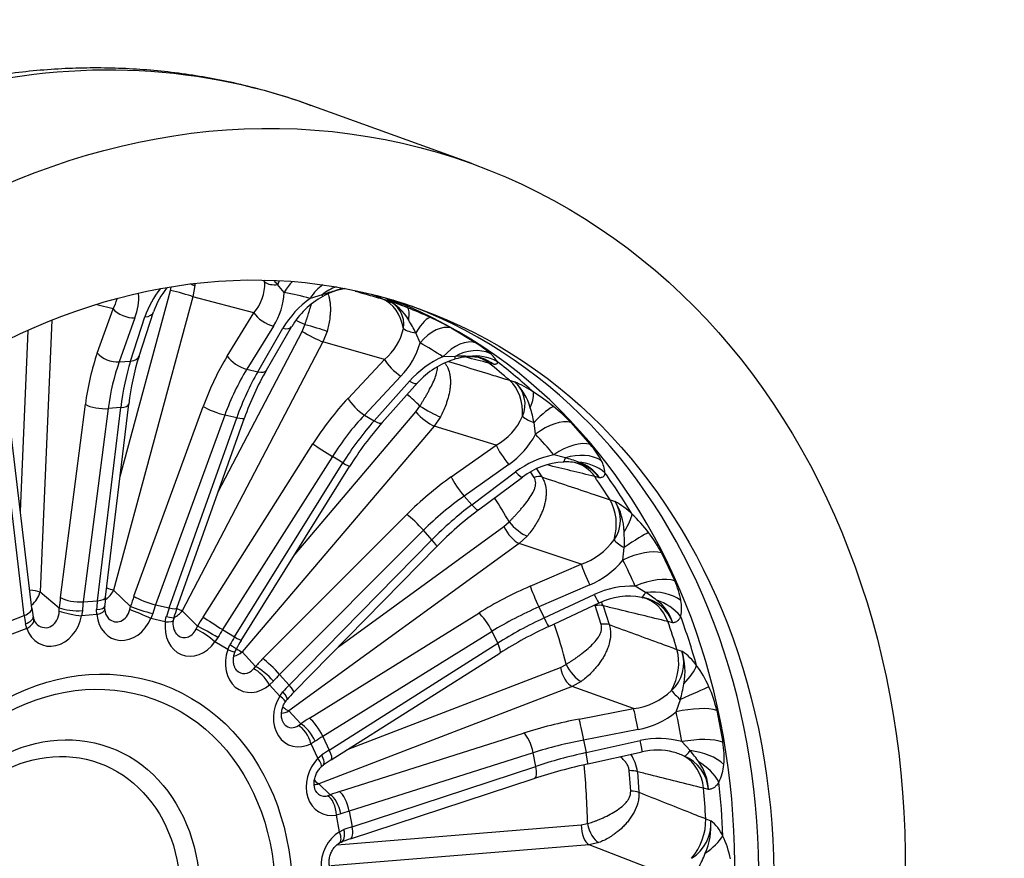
# Model space of a CAD drawing. Header units: millimetres. Extents: x 0 to 2285, y 0 to 1615.
# Tile 11 of 18: x 1592 to 1881, y 493 to 740. Entities that reach past the tile are written whole.
import ezdxf

# ---------------------------------------------------------------- set-up
doc = ezdxf.new("R2010")
doc.units = ezdxf.units.MM
doc.header["$LTSCALE"] = 7.692308
doc.layers.add('CAP500C', color=7, linetype='Continuous')
doc.layers.add('Default', color=7, linetype='Continuous')

# ---------------------------------------------------------------- blocks, each defined once
blk = doc.blocks.new('SE1')
at = {"layer": 'CAP500C', "color": 7, "linetype": 'Continuous'}
for p, q in [((1724.71, 697.72), (1677.22, 714.89)), ((1621.34, 605.67), (1636.18, 660.43)), ((1636.18, 660.43), (1636.33, 661.33)), ((1643.28, 661.84), (1642.77, 658.58)), ((1669.6, 659.84), (1667.66, 662.15)), ((1642.77, 658.58), (1619.37, 572.24)), ((1660.68, 653.81), (1642.77, 658.58)), ((1680.73, 659.13), (1677.2, 658.08)), ((1698.42, 657.95), (1699.9, 657.52)), ((1619.29, 655.02), (1614.48, 656.23)), ((1614.66, 642.02), (1619.29, 655.02)), ((1601.32, 651.67), (1597.81, 571.75)), ((1625.71, 652.38), (1621.08, 639.39)), ((1624.45, 639.66), (1628.65, 652.62)), ((1626.93, 641.13), (1631.13, 654.09)), ((1652.86, 641.11), (1660.68, 653.81)), ((1592.04, 595.5), (1594.37, 648.55)), ((1650.21, 601.21), (1674.86, 648.37)), ((1666.42, 649.94), (1658.6, 637.23)), ((1661.81, 636.49), (1669.22, 649.29)), ((1664.34, 636.96), (1671.75, 649.76)), ((1674.86, 648.37), (1675.66, 650.35)), ((1682.19, 648.39), (1680.97, 645.3)), ((1718.63, 649.38), (1725.8, 645.06)), ((1709.52, 644.98), (1708.28, 647.97)), ((1680.97, 645.3), (1639.64, 566.24)), ((1699.08, 640.15), (1680.97, 645.3)), ((1621.08, 639.39), (1624.45, 639.66)), ((1688.35, 628.69), (1699.08, 640.15)), ((1719.81, 641.02), (1716.23, 640.94)), ((1658.6, 637.23), (1661.81, 636.49)), ((1731.13, 638.7), (1729.78, 639.05)), ((1703.91, 635.23), (1693.18, 623.78)), ((1735.82, 634), (1737.31, 633.53)), ((1696.01, 622.07), (1706.38, 633.74)), ((1698.39, 621.55), (1708.77, 633.22)), ((1603.79, 570.12), (1611.14, 626.93)), ((1617.86, 625.67), (1610.52, 568.86)), ((1614.69, 569.2), (1621.53, 625.97)), ((1617.08, 570.24), (1623.91, 627.01)), ((1621.53, 625.97), (1617.86, 625.67)), ((1625.43, 570.51), (1645.77, 626.32)), ((1708.29, 624.68), (1709.48, 626.41)), ((1652.15, 623.79), (1631.8, 567.98)), ((1635.78, 567.06), (1655.64, 622.99)), ((1638.06, 567.02), (1657.93, 622.94)), ((1655.64, 622.99), (1652.15, 623.79)), ((1672.78, 582.91), (1708.29, 624.68)), ((1693.18, 623.78), (1696.01, 622.07)), ((1715.51, 623.25), (1713.68, 620.54)), ((1595.41, 567.03), (1589.06, 620.67)), ((1713.68, 620.54), (1657.22, 554.14)), ((1731.89, 614.94), (1713.68, 620.54)), ((1743.48, 618.14), (1743.03, 621.58)), ((1753.86, 621.57), (1759.58, 615.1)), ((1593.18, 564.84), (1586.84, 618.48)), ((1645.73, 564.38), (1678.01, 615.28)), ((1718.72, 605.61), (1731.89, 614.94)), ((1683.76, 611.59), (1651.49, 560.69)), ((1686.84, 609.73), (1683.76, 611.59)), ((1752.24, 611.18), (1748.84, 612.08)), ((1655, 558.58), (1686.84, 609.73)), ((1656.96, 557.51), (1688.8, 608.66)), ((1735.62, 609.27), (1722.46, 599.94)), ((1743.76, 607.96), (1745.31, 605.59)), ((1724.72, 597.39), (1737.6, 607.04)), ((1726.73, 595.87), (1739.61, 605.52)), ((1743.04, 605.46), (1742, 607.05)), ((1762.24, 605.35), (1760.86, 605.7)), ((1722.46, 599.94), (1724.72, 597.39)), ((1765.37, 598.83), (1766.85, 598.33)), ((1663.33, 552.15), (1705.63, 594.55)), ((1685.54, 555.64), (1734.18, 590.98)), ((1734.18, 590.98), (1735.69, 592.35)), ((1710.55, 589.89), (1668.24, 547.49)), ((1713.01, 587.11), (1710.55, 589.89)), ((1740.97, 588.14), (1738.66, 585.99)), ((1738.66, 585.99), (1670.92, 536.78)), ((1671.05, 544.33), (1713.01, 587.11)), ((1672.45, 542.3), (1714.42, 585.08)), ((1756.86, 579.92), (1738.66, 585.99)), ((1769.15, 581.13), (1769.56, 584.79)), ((1780.51, 583.22), (1784.39, 575.05)), ((1741.89, 573.44), (1756.86, 579.92)), ((1759.4, 573.82), (1744.44, 567.34)), ((1775.81, 571.64), (1772.79, 573.48)), ((1597.81, 571.75), (1603.48, 567.09)), ((1619.37, 572.24), (1624.43, 567.53)), ((1745.97, 564.11), (1760.74, 571)), ((1774.59, 570.19), (1775.06, 570.06)), ((1610.52, 568.86), (1614.69, 569.2)), ((1624.22, 566.58), (1624.43, 567.53)), ((1631.8, 567.98), (1635.78, 567.06)), ((1744.44, 567.34), (1745.97, 564.11)), ((1747.38, 561.65), (1762.15, 568.53)), ((1762.76, 562.24), (1760.98, 567.75)), ((1763.34, 567.69), (1765.14, 562.15)), ((1775.09, 570.08), (1774.96, 570.12)), ((1589.1, 563.26), (1593.18, 564.84)), ((1603.47, 566.11), (1603.48, 567.09)), ((1610.26, 566.26), (1610.03, 564.72)), ((1614.5, 565.09), (1610.03, 564.72)), ((1614.5, 565.09), (1614.45, 566.6)), ((1630.95, 565.43), (1630.39, 563.96)), ((1634.64, 562.97), (1634.94, 564.51)), ((1639.64, 566.24), (1644.11, 561.66)), ((1677.01, 534.65), (1726.77, 565.55)), ((1593.93, 560.99), (1593.53, 562.39)), ((1634.64, 562.97), (1630.39, 563.96)), ((1643.71, 560.81), (1644.11, 561.66)), ((1783.79, 562.71), (1782.38, 563.06)), ((1593.93, 560.99), (1589.55, 559.31)), ((1651.49, 560.69), (1655, 558.58)), ((1730.68, 560.18), (1680.92, 529.28)), ((1732.36, 556.67), (1730.68, 560.18)), ((1650.1, 558.37), (1649.24, 557.06)), ((1652.99, 554.8), (1649.24, 557.06)), ((1652.99, 554.8), (1653.62, 556.24)), ((1682.83, 525.28), (1732.36, 556.67)), ((1657.22, 554.14), (1661.17, 549.88)), ((1683.43, 522.39), (1732.96, 553.78)), ((1785.04, 554.86), (1786.52, 554.31)), ((1750.77, 549.57), (1752.49, 550.48)), ((1660.62, 549.18), (1661.17, 549.88)), ((1668.24, 547.49), (1671.05, 544.33)), ((1688.36, 525.52), (1750.77, 549.57)), ((1666.4, 545.55), (1665.3, 544.5)), ((1668.29, 541.11), (1665.3, 544.5)), ((1756.85, 545.44), (1754.21, 544.01)), ((1668.29, 541.11), (1669.21, 542.37)), ((1754.21, 544.01), (1679.8, 515.33)), ((1772.28, 537.46), (1754.21, 544.01)), ((1784.79, 536.49), (1786.04, 540.11)), ((1670.92, 536.78), (1674.46, 532.98)), ((1756.28, 534.37), (1772.28, 537.46)), ((1796.75, 536.95), (1798.54, 527.62)), ((1673.79, 532.48), (1674.46, 532.98)), ((1685.84, 513.07), (1739.98, 530.26)), ((1773.62, 531.3), (1757.62, 528.21)), ((1678.74, 527.86), (1677.47, 527.14)), ((1679.51, 522.85), (1677.47, 527.14)), ((1680.92, 529.28), (1682.83, 525.28)), ((1757.62, 528.21), (1758.33, 524.52)), ((1758.33, 524.52), (1774.24, 528.08)), ((1788.92, 525.11), (1786.47, 527.75)), ((1742.8, 524.48), (1688.66, 507.29)), ((1743.57, 520.47), (1742.8, 524.48)), ((1758.87, 521.21), (1774.79, 524.76)), ((1679.51, 522.85), (1680.65, 523.84)), ((1689.54, 502.73), (1743.57, 520.47)), ((1771.44, 513.2), (1771.01, 519.23)), ((1773.43, 518.91), (1773.86, 512.85)), ((1679.8, 515.33), (1683.06, 512.13)), ((1689.08, 499.15), (1743.11, 516.89)), ((1794.31, 513.69), (1792.87, 514.05)), ((1682.34, 511.86), (1683.06, 512.13)), ((1688.66, 507.29), (1689.54, 502.73)), ((1686.28, 506.49), (1684.92, 506.15)), ((1685.86, 501.26), (1684.92, 506.15)), ((1756.93, 503.26), (1758.74, 503.66)), ((1793.5, 505.07), (1794.96, 504.49)), ((1685.15, 497.42), (1756.93, 503.26)), ((1685.86, 501.26), (1687.16, 501.9)), ((1762.05, 498.08), (1759.26, 497.45)), ((1759.26, 497.45), (1683.26, 491.27)), ((1777.12, 490.47), (1759.26, 497.45))]:
    blk.add_line(p, q, dxfattribs=at)
for centre, radius, start, end in [((1650.77, 662.41), 13.11, 319.0536, 1.9157), ((1639.72, 636.33), 38.05, 42.7479, 44.9936), ((1654.81, 643.68), 27.65, 141.344, 161.1343), ((1652.97, 646.56), 23.07, 140.6376, 160.9144), ((1720.77, 534.6), 130.81, 105.9729, 107.8249), ((1690.14, 642.69), 18.43, 99.417, 120.0536), ((1688.87, 648.75), 12.31, 98.7748, 109.4253), ((1688.87, 648.75), 12.31, 97.7785, 98.7748), ((1689.14, 650.83), 10.24, 99.3066, 101.3684), ((1610.88, 660.08), 9.81, 328.9155, 347.1774), ((1611.31, 658.18), 15.52, 338.0885, 4.7161), ((1650.07, 660.65), 19.54, 326.766, 357.6229), ((1694.42, 634.43), 29.25, 126.0509, 149.4701), ((1692.36, 637.74), 23.82, 118.7035, 149.7061), ((1697.27, 650.53), 7.47, 350.1409, 69.3927), ((1669.96, 566.38), 95.94, 68.0384, 71.8138), ((1693.9, 644.75), 14.11, 29.4154, 64.8201), ((1656.62, 531.75), 133.04, 65.128, 68.2862), ((1675.06, 631.75), 36.96, 26.0296, 32.638), ((1674.79, 570.62), 90.14, 60.8973, 65.2164), ((1688.97, 652.56), 16.01, 309.1893, 348.0951), ((1687.63, 651.1), 22.73, 315.7448, 344.3969), ((1705.5, 612.96), 37.97, 49.6289, 57.6967), ((1698.63, 618.45), 75.21, 162.449, 173.4626), ((1728.08, 614.38), 29.08, 114.0457, 138.2586), ((1726.1, 618.1), 22.97, 106.2202, 138.8813), ((1724.17, 626.29), 14.59, 76.5046, 107.9438), ((1722.02, 567.18), 73.88, 88.567, 91.7156), ((1724.25, 629.74), 11.3, 52.514, 91.9572), ((1723.64, 627.74), 13.27, 55.6593, 72.7561), ((1724.98, 635.4), 8.27, 29.6251, 51.7446), ((1737.76, 594.9), 84.61, 150.188, 160.6436), ((1731.8, 626.93), 8.6, 335.8993, 50.1301), ((1722.79, 599.93), 36.6, 56.7811, 66.6319), ((1726.99, 622.07), 15.42, 14.4433, 47.9921), ((1707.97, 576.07), 64.69, 50.8707, 57.3718), ((1705.64, 614.31), 38.09, 10.9995, 17.7378), ((1715.53, 585.13), 52.89, 43.5564, 51.0359), ((1723.11, 630.77), 18.1, 299.0032, 336.0234), ((1769.75, 558.44), 95.25, 138.5096, 148.1841), ((1721.64, 629.56), 24.64, 304.5624, 332.3784), ((1738.96, 597.54), 27.09, 28.4371, 40.4358), ((1754.3, 584.88), 27.74, 101.3501, 126.9996), ((1738.89, 562.74), 50.25, 70.0515, 74.597), ((1752.71, 588.74), 21.25, 92.9014, 127.9497), ((1752.47, 596.31), 13.7, 75.6332, 93.505), ((1752.65, 598.09), 12.03, 37.1477, 74.3661), ((1752.68, 598.98), 11.49, 33.689, 73.0199), ((1755.79, 606.37), 8.09, 2.99, 30.178), ((1758.54, 592.94), 9.91, 323.855, 32.9483), ((1756.17, 578.61), 22.43, 45.7015, 61.542), ((1752.38, 589.18), 17.12, 0.9279, 32.2936), ((1791.75, 509.22), 108.33, 126.884, 135.5526), ((1741.5, 562.57), 44.15, 37.0969, 46.6162), ((1729.77, 586.63), 39.83, 357.3586, 4.0714), ((1744.09, 564.35), 41.02, 27.4037, 37.3035), ((1750.8, 598.21), 19.27, 288.3115, 324.7611), ((1749.57, 597.08), 25.25, 292.9099, 320.8398), ((1771.85, 547.53), 25.97, 87.9302, 115.3288), ((1761.34, 564.61), 25.3, 10.4853, 24.374), ((1684.07, 562.44), 67.45, 173.359, 175.7332), ((1770.82, 551.15), 19.38, 78.831, 116.5174), ((1753.88, 537.57), 40.52, 51.5265, 57.2279), ((1619.9, 566.92), 3.1, 169.9901, 190.6161), ((1751.6, 562.73), 12.75, 22.8607, 28.3507), ((1772.91, 558.76), 11.57, 19.9754, 79.2137), ((1771.6, 558.97), 12.75, 17.0453, 54.0473), ((1776.21, 567.16), 10.22, 345.6328, 11.5543), ((1662.38, 575.22), 67.47, 186.9737, 189.2307), ((1598.37, 564.57), 2.55, 183.6995, 204.832), ((1620.87, 566.78), 4.05, 182.8199, 224.2033), ((1703.63, 544.01), 69.49, 160.6622, 163.0455), ((1599.16, 564.73), 3.35, 198.2256, 229.5109), ((1641.67, 562.41), 4.79, 168.9393, 219.6301), ((1640.57, 562.9), 3.63, 157.9877, 177.3302), ((1801.51, 445.32), 128.3, 114.9541, 122.2947), ((1718.47, 519.51), 72.3, 148.2977, 150.6173), ((1658.63, 552.84), 3.78, 145.7907, 164.8116), ((1775.96, 550.92), 11.09, 312.6394, 17.8393), ((1777.8, 541.05), 15.88, 34.9012, 56.6804), ((1768.72, 548.55), 18.7, 348.3606, 17.9414), ((1763.06, 529.87), 34.37, 23.9822, 36.127), ((1746.41, 551.03), 41.11, 344.5955, 351.2587), ((1727.13, 489.01), 76.35, 135.7355, 137.917), ((1769.88, 557), 19.68, 277.0226, 313.6816), ((1761.58, 529.05), 36.05, 12.6511, 24.2126), ((1672.92, 537.55), 3.56, 133.1205, 152.4503), ((1769.04, 555.76), 24.89, 280.6056, 309.2497), ((1779.73, 504.33), 24.37, 73.958, 103.0166), ((1772.64, 523.18), 26.28, 355.3082, 9.7306), ((1760.28, 516.88), 13.31, 8.8003, 32.4606), ((1779.27, 506.6), 18.66, 75.4606, 103.8788), ((1778.65, 504.79), 20.57, 65.53, 75.037), ((1760.44, 500.78), 37.46, 34.1012, 40.4995), ((1728.7, 451.37), 84.23, 122.5155, 124.4526), ((1795.4, 356.73), 168.48, 102.5191, 108.0805), ((1782.71, 512.75), 11.64, 4.5935, 67.4749), ((1779.59, 513.04), 14.73, 2.5094, 36.3774), ((1785.55, 521.97), 13.31, 332.7536, 355.9798), ((1682.55, 518.15), 3.02, 119.2998, 139.7472), ((1783.1, 503.6), 11.9, 301.398, 4.287), ((1775.4, 502.87), 19.63, 336.1607, 4.7508), ((1787.66, 495.07), 11.92, 24.4098, 52.2162), ((1686.99, 495.97), 2.3, 103.6614, 126.2592), ((1721.66, 400.58), 103.82, 108.2934, 109.8282), ((1773.02, 487.6), 28.35, 11.4897, 25.94), ((1754.83, 509.87), 41.32, 332.1571, 338.8092)]:
    blk.add_arc(centre, radius, start, end, dxfattribs=at)
for centre, major_axis, ratio, start_param, end_param in [((1592.23, 479.78), (84.99, 235.11), 0.827748, 0, 3.141593), ((1653.62, 655.27), (-3.6, -13.53), 0.809491, -3.92089, -3.869998), ((1667.54, 665.55), (-4.89, -1.04), 0.674604, 0.59315, 1.452288), ((1667.97, 653.32), (-2.41, -12.78), 0.199149, 3.857622, 3.986614), ((1674.26, 652.1), (-2.56, -12.74), 0.546638, 3.802548, 4.173816), ((1638.82, 659.48), (4.83, -1.31), 0.055629, 0.628329, 2.164219), ((1639.17, 661.57), (4.99, -0.32), 0.185552, 0.614338, 0.93266), ((1681.87, 650.34), (-3.3, -12.58), 0.569604, 3.690751, 4.206157), ((1686.57, 649.02), (-3.83, -12.42), 0.832108, 3.646974, 4.054929), ((1689.03, 648.17), (5.37, 11.84), 0.986591, 0.564874, 0.768455), ((1628.35, 466.72), (69.5, 192.25), 0.827748, 3.165575, 6.259203), ((1575.22, 494.55), (158.91, 128.05), 0.686412, 0.469268, 0.519065), ((1678.48, 663.03), (-2.42, 4.37), 0.03502, 3.138038, 3.596381), ((1620.53, 469.55), (69.34, 191.82), 0.827748, 6.228688, 6.248584), ((1693.4, 644.92), (3.84, 13.46), 0.80268, 5.256493, 6.171216), ((1625.14, 467.88), (-69.44, -192.1), 0.827748, 3.069588, 3.113409), ((1635.26, 464.22), (-69.56, -192.41), 0.827748, 0.014006, 3.127587), ((1623.43, 655.39), (4.71, -1.68), 0.534111, 3.855361, 5.394813), ((1700.88, 643.36), (4.8, 12.08), 0.214548, 5.55383, 6.219643), ((1626.38, 655.63), (-4.76, 1.54), 0.550241, 2.237734, 3.147854), ((1664.62, 652.91), (4.26, -2.62), 0.405549, 3.838766, 5.378217), ((1597.72, 477.8), (-64.46, -178.31), 0.827748, 3.04815, 3.067097), ((1707.33, 640.61), (5.46, 11.8), 0.204471, 0.080762, 0.994612), ((1667.43, 652.27), (-4.33, 2.51), 0.422705, 2.225581, 3.147323), ((1677.5, 647.41), (4.43, -2.32), 0.090775, 4.122818, 5.658708), ((1678.3, 649.39), (4.8, -1.4), 0.042177, 0.639618, 2.165195), ((1708.64, 650.8), (-4.99, 0.28), 0.570154, 0.670185, 1.529323), ((1713.04, 637.71), (6.36, 11.34), 0.545658, 0.118149, 1.2073), ((1719.75, 633.66), (7.06, 10.92), 0.561334, 0.15283, 1.241981), ((1576.85, 493.89), (172.47, 114.65), 0.726284, 0.305903, 0.3557), ((1723.74, 630.71), (8.65, 9.7), 0.81824, 0.255927, 1.169777), ((1641.14, 609.02), (-5.01, 54.77), 0.55378, 0.874584, 1.187498), ((1618.8, 642.4), (4.71, -1.68), 0.534111, 3.855361, 5.394813), ((1645.73, 609.43), (-3.55, 49.88), 0.493079, 0.885075, 1.197989), ((1622.17, 642.67), (-4.76, 1.54), 0.550241, 2.237734, 3.141593), ((1674, 608.04), (12.22, 53.62), 0.587238, 1.046336, 1.35925), ((1656.81, 640.21), (4.26, -2.62), 0.405549, 3.838766, 5.378217), ((1702.55, 638.03), (3.65, -3.42), 0.274166, 3.791935, 5.331387), ((1718.3, 644.98), (-1.38, 4.81), 0.133589, 3.136565, 3.704982), ((1725.54, 628.5), (12.46, 3.7), 0.971555, 0.753685, 1.419497), ((1722.61, 627.31), (-3.46, -13.57), 0.841285, 2.79056, 3.101304), ((1645.29, 609.4), (-4.6, 49.79), 0.556663, 0.873971, 1.186886), ((1677.94, 607.14), (11.1, 48.75), 0.590128, 1.046142, 1.359056), ((1660.02, 639.47), (-4.33, 2.51), 0.422705, 2.225581, 3.141593), ((1620.53, 469.55), (69.34, 191.82), 0.827748, -0.316297, -0.270492), ((1625.14, 467.88), (69.44, 192.1), 0.827748, 5.949381, 6.030201), ((1678.36, 607.05), (11.4, 48.68), 0.526536, 1.049634, 1.362548), ((1728.24, 622.6), (4.12, 13.38), 0.79748, 5.012132, 5.926855), ((1705.03, 636.54), (-3.74, 3.32), 0.29118, 2.182399, 3.14732), ((1704.48, 597.17), (28.62, 46.97), 0.582605, 1.227205, 1.540119), ((1691.83, 626.58), (3.65, -3.42), 0.274166, 3.791935, 5.331387), ((1597.72, 477.8), (64.46, 178.31), 0.827748, -0.355242, -0.323794), ((1735.54, 620.14), (6.93, 11), 0.232134, 5.404557, 6.070369), ((1615.28, 627.31), (4.96, -0.64), 0.311336, 3.763305, 5.29955), ((1618.95, 627.61), (-4.96, 0.6), 0.316549, 2.15522, 3.140432), ((1649.72, 625.42), (4.7, -1.71), 0.170009, 3.779547, 5.315792), ((1712.12, 625.46), (4.38, -2.41), 0.104073, 4.124778, 5.650355), ((1741.24, 616.07), (8.16, 10.12), 0.174539, 0.226823, 1.140674), ((1653.22, 624.62), (-4.71, 1.67), 0.175554, 2.172764, 3.141593), ((1707.95, 595.06), (26.04, 42.69), 0.585494, 1.227516, 1.54043), ((1710.93, 623.72), (3.81, -3.24), 0.230992, 4.159015, 5.694905), ((1743.72, 623.7), (-4.79, 1.42), 0.446014, 0.699784, 1.558922), ((1746.03, 611.67), (9.46, 8.92), 0.506804, 0.282067, 1.371217), ((1708.32, 594.83), (25.6, 42.95), 0.521904, 1.221908, 1.534822), ((1694.66, 624.87), (-3.74, 3.32), 0.29118, 2.182399, 3.141593), ((1578.23, 492.73), (184.62, 98.51), 0.767444, 0.156204, 0.206001), ((1681.48, 613.16), (4.22, -2.68), 0.025118, 3.763324, 5.299568), ((1734.64, 611.76), (2.89, -4.08), 0.148918, 3.719189, 5.258641), ((1751.39, 605.62), (10.01, 8.3), 0.515498, 0.314504, 1.403655), ((1751.43, 614.99), (-0.2, 5), 0.203889, 3.134774, 3.83496), ((1754.34, 601.26), (11.63, 5.81), 0.76993, 0.459299, 1.373149), ((1684.56, 611.3), (-4.24, 2.64), 0.030618, 2.157745, 3.141593), ((1751.56, 596.24), (-3.36, -13.59), 0.833131, 2.523277, 3.142037), ((1755.22, 597.89), (-12.9, 1.59), 0.931226, 4.09816, 4.763972), ((1730.51, 577.14), (-41.61, -35.98), 0.540203, 4.535064, 4.847978), ((1721.47, 602.43), (2.89, -4.08), 0.148918, 3.719189, 5.258641), ((1736.62, 609.53), (-3, 4), 0.164631, 2.112875, 3.147678), ((1741.9, 602.36), (4.23, 2.67), 0.472159, 0.394696, 1.018094), ((1620.53, 469.55), (69.34, 191.82), 0.827748, -0.578096, -0.532291), ((1625.14, 467.88), (69.44, 192.1), 0.827748, -0.595604, -0.514783), ((1733.26, 573.96), (37.86, 32.66), 0.543083, 1.394153, 1.707067), ((1597.72, 477.8), (64.46, 178.31), 0.827748, -0.617041, -0.567991), ((1733.56, 573.62), (-37.06, -33.56), 0.479502, 4.523386, 4.8363), ((1723.73, 599.87), (-3, 4), 0.164631, 2.112875, 3.141593), ((1755.76, 589.85), (4.44, 13.28), 0.794244, 4.769778, 5.684501), ((1708.38, 591.36), (3.54, -3.53), 0.113462, 1.030827, 2.567071), ((1762.68, 586.53), (8.79, 9.58), 0.274817, 5.260004, 5.925816), ((1736.82, 590.02), (2.94, -4.05), 0.355468, 4.229349, 5.765239), ((1738.33, 591.4), (3.74, -3.32), 0.24323, 4.16402, 5.689598), ((1767.39, 581.38), (10.3, 7.93), 0.111394, 0.360212, 1.274063), ((1710.85, 588.58), (-3.57, 3.5), 0.108383, 3.141593, 4.171469), ((1770.39, 586.11), (-4.38, 2.41), 0.310644, 0.692121, 1.551258), ((1770.98, 575.76), (11.56, 5.94), 0.432723, 0.41834, 1.50749), ((1758.7, 575.88), (1.99, -4.59), 0.03834, 3.623085, 5.162537), ((1579.25, 491.17), (195.25, 78.23), 0.80879, 0.025984, 0.075781), ((1750.32, 549.32), (-50.04, -22.84), 0.462953, 4.669713, 4.982627), ((1743.73, 569.41), (1.99, -4.59), 0.03834, 3.623085, 5.162537), ((1774.63, 568.11), (11.91, 5.22), 0.435219, 0.445027, 1.534177), ((1593.66, 571.37), (5, -0.22), 0.198241, 0.600056, 1.346979), ((1593.66, 571.37), (3.17, 3.86), 0.731121, 4.381835, 5.336879), ((1612.11, 570.84), (-4.96, 0.6), 0.316549, 2.15522, 3.141593), ((1615.43, 573.14), (3.41, 3.66), 0.766536, 4.394979, 5.130488), ((1615.43, 573.14), (4.83, -1.31), 0.055629, 0.628329, 1.157492), ((1643.39, 558.88), (7.78, 34.12), 0.587238, 1.35925, 1.449695), ((1629.38, 569.61), (4.7, -1.71), 0.170009, 3.779547, 5.315792), ((1760.04, 573.06), (-2.11, 4.53), 0.05168, 2.019697, 3.141593), ((1775.63, 575.1), (1.03, 4.89), 0.24113, 3.121024, 3.980161), ((1776.29, 562.66), (12.85, 1.95), 0.690469, 0.59002, 1.503871), ((1622.88, 558.72), (-3.19, 34.86), 0.55378, 1.187498, 1.277944), ((1607.94, 570.5), (4.96, -0.64), 0.311336, 3.763305, 5.29955), ((1627.03, 559.1), (-2.78, 29.87), 0.558583, 1.18647, 1.276916), ((1629.15, 559.27), (-2.11, 29.93), 0.491148, 1.198256, 1.288701), ((1611.82, 567.81), (-4.99, 0.36), 0.242163, 2.141901, 3.141126), ((1628.38, 566.63), (4.78, -1.46), 0.097769, 3.772291, 5.308228), ((1647.33, 557.98), (6.65, 29.25), 0.592054, 1.358925, 1.449371), ((1752.16, 545.29), (45.53, 20.69), 0.465823, 1.528929, 1.841843), ((1759.48, 565.39), (4.73, 1.61), 0.39035, 0.496778, 1.120176), ((1771.6, 556.53), (-3.36, -13.59), 0.824512, 2.262153, 3.141858), ((1776.05, 558.41), (-12.12, 4.71), 0.868353, 4.132156, 4.797969), ((1590.45, 566.44), (-4.97, -0.59), 0.443994, 2.101503, 3.141593), ((1608.61, 554.83), (-10.33, 28.17), 0.421904, 1.058351, 1.148797), ((1590.85, 563.58), (-4.93, -0.82), 0.370962, 2.082893, 3.141339), ((1601.76, 565.94), (2.83, 9.89), 0.810431, 2.307732, 4.820364), ((1599.12, 566.89), (-0.74, 5.61), 0.765873, 2.460744, 4.471625), ((1607.39, 565.68), (4.91, -0.95), 0.104618, 3.809147, 5.299914), ((1607.63, 567.47), (4.99, -0.37), 0.240248, 3.748319, 5.284256), ((1611.86, 566.04), (-4.97, -0.54), 0.285907, 2.098818, 3.142714), ((1622.93, 567.66), (3.18, 9.84), 0.802074, 2.080189, 4.59282), ((1620.29, 568.61), (-0.12, 5.66), 0.73783, 2.526548, 4.32994), ((1627.75, 564.91), (4.59, -1.99), 0.041623, 0.976363, 2.46713), ((1649.36, 557.51), (6.85, 29.21), 0.524609, 1.362631, 1.453077), ((1632.38, 565.71), (-4.79, 1.44), 0.099806, 2.166336, 3.141136), ((1633.35, 568.69), (-4.71, 1.67), 0.175554, 2.172764, 3.141593), ((1636.17, 568.35), (3.57, 3.5), 0.804206, 4.277699, 4.914443), ((1636.17, 568.35), (4.43, -2.32), 0.090775, -1.084539, -0.624477), ((1728.61, 561.52), (2.64, -4.25), 0.236287, 1.108966, 2.64521), ((1625.14, 467.88), (69.44, 192.1), 0.827748, -0.857403, -0.776583), ((1591.29, 561.95), (-4.69, -1.74), 0.401122, 2.013421, 3.143098), ((1643.11, 563), (3.57, 9.72), 0.799672, 1.858627, 4.371259), ((1632.01, 563.93), (-4.96, 0.59), 0.151209, 2.149127, 3.142299), ((1662.58, 552.86), (-18.21, -29.89), 0.582605, 4.681712, 4.772157), ((1647.58, 559.55), (4.36, -2.45), 0.048426, 0.983309, 2.519246), ((1649.21, 562.27), (4.22, -2.68), 0.025118, 3.763324, 5.299568), ((1752.36, 544.87), (-44.8, -22.21), 0.402253, 4.655845, 4.968759), ((1745.27, 566.18), (-2.11, 4.53), 0.05168, 2.019697, 3.141593), ((1597.72, 477.8), (64.46, 178.31), 0.827748, -0.878841, -0.808251), ((1761.24, 559.99), (4.78, 1.47), 0.377609, 0.508391, 1.131789), ((1620.53, 469.55), (69.34, 191.82), 0.827748, -0.839895, -0.79409), ((1640.47, 563.95), (0.45, 5.6), 0.720948, 2.602061, 4.174384), ((1646.6, 558.01), (4.05, -2.94), 0.185028, 1.001521, 2.492288), ((1666.05, 550.74), (15.63, 25.61), 0.58742, 1.54064, 1.631086), ((1667.84, 549.67), (-15.36, -25.77), 0.519976, 4.67628, 4.766726), ((1651.11, 557.42), (-4.37, 2.44), 0.046406, 3.141817, 4.124757), ((1652.72, 560.15), (-4.24, 2.64), 0.030618, 2.157745, 3.141593), ((1730.28, 558), (-2.68, 4.22), 0.231975, 3.141593, 4.248418), ((1660.91, 552.27), (3.93, 9.55), 0.803579, 1.63626, 4.148891), ((1650.35, 555.75), (-4.72, 1.66), 0.006206, 2.166482, 3.142157), ((1654.47, 557.32), (3.66, 3.4), 0.841564, 4.120947, 4.682982), ((1654.47, 557.32), (3.81, -3.24), 0.230992, -1.093638, -0.588281), ((1774.08, 548.89), (-4.77, -13.16), 0.793193, 1.386814, 2.301537), ((1679.16, 541.07), (-26.48, -22.89), 0.540203, -1.435207, -1.344761), ((1666.08, 548.97), (3.54, -3.53), 0.113462, 1.030827, 2.567071), ((1755.13, 549.53), (2.85, -4.11), 0.365812, 4.237608, 5.763185), ((1780.46, 544.83), (10.32, 7.9), 0.33969, 5.123568, 5.78938), ((1658.27, 553.22), (0.94, 5.44), 0.715161, 2.636136, 4.003987), ((1662.66, 545.45), (3.26, -3.79), 0.315824, 1.06009, 2.550856), ((1663.93, 546.7), (3.71, -3.35), 0.188374, 1.023571, 2.559509), ((1681.91, 537.89), (-22.73, -19.58), 0.545002, -1.434064, -1.343618), ((1753.41, 548.61), (1.8, -4.67), 0.455719, 4.3358, 5.87169), ((1683.34, 536.28), (-22.23, -20.15), 0.477569, -1.447182, -1.356737), ((1668.88, 545.8), (-3.57, 3.5), 0.108383, 3.141593, 4.171469), ((1666.74, 543.51), (-3.72, 3.34), 0.186509, 3.136375, 4.16457), ((1786.83, 540.57), (-3.79, 3.26), 0.173268, 0.653397, 1.512535), ((1784, 538.9), (11.81, 5.44), 0.019338, 0.474415, 1.388266), ((1675.12, 536.21), (4.2, 9.37), 0.813211, 1.406185, 3.918817), ((1665.66, 542.07), (-4.25, 2.64), 0.13922, 3.143568, 4.131342), ((1669.08, 540.81), (3.66, 3.41), 0.876064, 3.974831, 4.427522), ((1669.08, 540.81), (2.94, -4.05), 0.355468, 5.213762, 5.765238), ((1773.08, 532.86), (0.95, -4.91), 0.050033, 1.237645, 2.777096), ((1786.2, 532.43), (12.69, 2.82), 0.328466, 0.519681, 1.608832), ((1579.86, 489.3), (204.01, 51.09), 0.848669, 6.210861, 6.260658), ((1672.48, 537.16), (1.33, 5.23), 0.719693, 2.74134, 3.815413), ((1691.99, 524.32), (-31.84, -14.53), 0.462953, -1.300558, -1.210113), ((1676.3, 528.95), (2.83, -4.12), 0.312539, 1.096813, 2.632751), ((1678.85, 530.62), (2.64, -4.25), 0.236287, 1.108966, 2.64521), ((1762.55, 515.6), (-54.2, -9.38), 0.356146, 4.766532, 5.079446), ((1757.08, 529.77), (0.95, -4.91), 0.050033, 1.237645, 2.777096), ((1674.83, 528.09), (2.21, -4.48), 0.425097, 1.154243, 2.64501), ((1740.78, 525.65), (1.51, -4.77), 0.334988, 1.21786, 2.754104), ((1693.83, 520.29), (-27.33, -12.38), 0.467736, -1.299202, -1.208756), ((1763.35, 511), (-49.29, -8.43), 0.359013, 4.767255, 5.08017), ((1773.7, 529.64), (-1.09, 4.88), 0.039975, 3.141593, 4.377929), ((1787.87, 523.7), (12.83, 2.07), 0.32597, 0.538868, 1.628019), ((1694.8, 518.25), (-26.87, -13.35), 0.400315, -1.314777, -1.224331), ((1680.75, 526.61), (-2.68, 4.22), 0.231975, 3.141593, 4.248418), ((1763.44, 510.52), (-48.92, -10.36), 0.295448, 4.754374, 5.067288), ((1757.78, 526.09), (-1.09, 4.88), 0.039975, 3.142219, 4.377929), ((1789.24, 528.01), (-2.23, -4.48), 0.242773, 0.130527, 0.989664), ((1788.1, 517.54), (12.92, -1.43), 0.585272, 0.658349, 1.5722), ((1684.78, 515.9), (4.31, 9.22), 0.826911, 1.160633, 3.673265), ((1676.87, 523.8), (-3.54, 3.53), 0.275158, 3.14631, 4.178792), ((1678.21, 524.93), (-2.84, 4.11), 0.310955, 3.135585, 4.237341), ((1781.37, 510.89), (3.46, 13.57), 0.816015, 5.148251, 6.062974), ((1786.61, 512.75), (-11, 6.92), 0.78722, 4.100927, 4.766739), ((1741.55, 521.64), (-1.56, 4.75), 0.331736, 3.141593, 4.356159), ((1597.72, 477.8), (64.46, 178.31), 0.827748, 5.142545, 5.237121), ((1769.33, 517.81), (4.98, 0.42), 0.272729, 0.578447, 1.201845), ((1679, 519.94), (3.5, 3.57), 0.905355, 3.838879, 4.135936), ((1679, 519.94), (1.8, -4.67), 0.455719, 5.38867, 5.87169), ((1625.14, 467.88), (69.44, 192.1), 0.827748, 5.163983, 5.244803), ((1682.14, 516.86), (1.6, 5), 0.732528, 2.781051, 3.603348), ((1700.2, 503.75), (-34.49, -5.97), 0.356146, -1.203739, -1.113294), ((1686.64, 508.47), (1.51, -4.77), 0.334988, 1.21786, 2.754104), ((1769.74, 511.9), (4.99, 0.28), 0.257327, 0.585797, 1.209195), ((1620.53, 469.55), (69.34, 191.82), 0.827748, -1.101695, -1.05589), ((1682.29, 507.1), (0.9, -4.92), 0.5054, 1.284439, 2.775206), ((1683.86, 507.53), (1.69, -4.71), 0.412458, 1.204128, 2.740065), ((1701, 499.14), (-29.58, -5.02), 0.360924, -1.202526, -1.11208), ((1761.38, 502.7), (1.68, -4.71), 0.463464, 4.347408, 5.872985), ((1781.97, 502.52), (-5.1, -13.04), 0.794398, 1.145408, 2.06013), ((1689.22, 492.74), (4.21, 9.17), 0.841678, 0.891334, 3.403965), ((1683.22, 502.21), (-2.58, 4.28), 0.392345, 3.149519, 4.261142), ((1684.74, 502.94), (-1.71, 4.7), 0.411264, 3.13982, 4.344182), ((1701.45, 496.82), (-29.35, -6.25), 0.29351, -1.216194, -1.125748), ((1687.52, 503.9), (-1.56, 4.75), 0.331736, 3.141593, 4.356159), ((1759.57, 502.31), (0.41, -4.98), 0.524913, 4.477322, 6.013212), ((1787.66, 497.89), (11.5, 6.05), 0.42233, 4.997818, 5.663631)]:
    blk.add_ellipse(centre, major_axis=major_axis, ratio=ratio, start_param=start_param, end_param=end_param, dxfattribs=at)
for centre, major_axis in [((1639.72, 462.61), (84.99, 235.11)), ((1639.72, 462.61), (69.56, 192.41)), ((1608.27, 473.98), (25.5, 70.53)), ((1607.41, 474.29), (23.85, 65.97)), ((1600.27, 476.87), (-17.82, -49.28)), ((1599.2, 477.26), (15.97, 44.18))]:
    blk.add_ellipse(centre, major_axis=major_axis, ratio=0.827748, dxfattribs=at)
for points, knots in [([(1677.52, 714.74), (1676.81, 715.01), (1673.79, 716.16), (1667.71, 718.08), (1659.84, 720.28), (1651.77, 722.12), (1643.65, 723.59), (1635.44, 724.71), (1627.17, 725.45), (1618.84, 725.84), (1610.48, 725.86), (1602.09, 725.51), (1593.68, 724.79), (1585.26, 723.71), (1576.86, 722.26), (1568.47, 720.44), (1560.12, 718.27), (1551.81, 715.74), (1543.56, 712.85), (1535.38, 709.61), (1527.28, 706.02), (1519.28, 702.09), (1511.39, 697.83), (1503.62, 693.24), (1495.98, 688.32), (1488.49, 683.09), (1481.15, 677.55), (1473.98, 671.71), (1466.98, 665.58), (1460.18, 659.17), (1453.57, 652.5), (1447.17, 645.56), (1440.99, 638.37), (1435.04, 630.94), (1429.33, 623.29), (1423.86, 615.42), (1418.64, 607.35), (1413.68, 599.09), (1408.99, 590.65), (1404.58, 582.04), (1400.45, 573.27), (1396.6, 564.37), (1393.05, 555.34), (1389.8, 546.2), (1386.85, 536.95), (1384.21, 527.62), (1381.88, 518.22), (1379.87, 508.76), (1378.17, 499.25), (1376.8, 489.71), (1375.75, 480.15), (1375.02, 470.59), (1374.63, 461.04), (1374.56, 451.52), (1374.82, 442.04), (1375.41, 432.61), (1376.32, 423.26), (1377.57, 413.98), (1379.14, 404.81), (1381.03, 395.74), (1383.25, 386.8), (1385.78, 378), (1388.63, 369.35), (1391.79, 360.88), (1395.25, 352.58), (1399.01, 344.47), (1403.07, 336.57), (1407.41, 328.89), (1412.04, 321.44), (1416.93, 314.24), (1422.09, 307.28), (1427.51, 300.6), (1433.17, 294.18), (1439.08, 288.05), (1445.2, 282.21), (1451.55, 276.67), (1458.11, 271.44), (1464.86, 266.52), (1471.8, 261.93), (1478.92, 257.67), (1486.21, 253.73), (1493.61, 250.17), (1500.8, 247.06), (1505.08, 245.49), (1507.32, 244.67)], [0, 0, 0, 0, 0.003046, 0.01513, 0.027213, 0.039297, 0.051385, 0.063481, 0.075587, 0.087704, 0.099836, 0.111983, 0.124148, 0.136332, 0.148535, 0.160759, 0.173003, 0.185268, 0.197553, 0.209858, 0.222181, 0.234522, 0.246881, 0.259254, 0.271643, 0.284044, 0.296457, 0.308881, 0.321314, 0.333756, 0.346204, 0.358659, 0.371119, 0.383584, 0.396052, 0.408524, 0.420999, 0.433475, 0.445954, 0.458435, 0.470917, 0.4834, 0.495884, 0.508369, 0.520856, 0.533342, 0.54583, 0.558318, 0.570806, 0.583295, 0.595783, 0.608271, 0.620758, 0.633243, 0.645727, 0.658208, 0.670685, 0.683159, 0.695627, 0.708088, 0.720543, 0.732988, 0.745423, 0.757847, 0.770258, 0.782654, 0.795034, 0.807397, 0.819742, 0.832067, 0.844372, 0.856655, 0.868917, 0.881157, 0.893376, 0.905574, 0.917752, 0.929911, 0.942052, 0.954178, 0.96629, 0.978391, 0.990484, 1, 1, 1, 1]), ([(1690.49, 660.22), (1691.57, 659.91), (1692.65, 659.6), (1693.73, 659.29), (1695.29, 658.85), (1696.86, 658.4), (1698.42, 657.95)], [0.6030404, 0.6030404, 0.6030404, 0.6030404, 0.7653032, 0.7653032, 0.7653032, 1, 1, 1, 1]), ([(1682.45, 659.42), (1682.55, 659.16), (1682.74, 658.56), (1682.96, 657.58), (1683.16, 656.14), (1683.19, 654.64), (1683.09, 653.12), (1682.94, 651.77), (1682.66, 650.19), (1682.34, 648.98), (1682.19, 648.39)], [0.3910199, 0.3910199, 0.3910199, 0.3910199, 0.4443182, 0.5121718, 0.5779266, 0.7028329, 0.7617952, 0.8180371, 0.9107896, 1, 1, 1, 1]), ([(1675.66, 650.35), (1675.76, 650.63), (1675.95, 651.19), (1676.23, 652.02), (1676.51, 652.86), (1676.79, 653.74), (1677.08, 654.68), (1677.35, 655.58), (1677.51, 656.15), (1677.57, 656.4)], [0, 0, 0, 0, 0.0508213, 0.1017856, 0.1529901, 0.2045332, 0.267755, 0.3313499, 0.3829312, 0.3829312, 0.3829312, 0.3829312]), ([(1709.48, 626.41), (1709.64, 626.66), (1709.94, 627.16), (1710.4, 627.93), (1710.86, 628.7), (1711.34, 629.52), (1711.84, 630.41), (1712.54, 631.69), (1713.37, 633.3), (1714.16, 635.16), (1714.58, 636.64), (1714.64, 637.55), (1714.62, 637.89), (1714.62, 637.95)], [0, 0, 0, 0, 0.0508213, 0.1017856, 0.1529901, 0.2045332, 0.267755, 0.3313499, 0.4658592, 0.6047959, 0.7422302, 0.8124577, 0.8264884, 0.8264884, 0.8264884, 0.8264884]), ([(1716.8, 639.08), (1717.02, 638.8), (1717.65, 637.83), (1718.17, 636.39), (1718.42, 634.82), (1718.48, 633.63), (1718.43, 632.44), (1718.25, 630.86), (1717.91, 629.29), (1717.45, 627.76), (1716.99, 626.43), (1716.36, 624.91), (1715.79, 623.8), (1715.51, 623.25)], [0.0919089, 0.0919089, 0.0919089, 0.0919089, 0.1564734, 0.3044882, 0.3751957, 0.4443182, 0.5121718, 0.5779266, 0.7028329, 0.7617952, 0.8180371, 0.9107896, 1, 1, 1, 1]), ([(1717.86, 639.55), (1722.28, 638.19), (1726.69, 636.82), (1731.11, 635.45), (1732.68, 634.97), (1734.25, 634.48), (1735.82, 634)], [0.1056704, 0.1056704, 0.1056704, 0.1056704, 0.7653032, 0.7653032, 0.7653032, 1, 1, 1, 1]), ([(1732.17, 639.48), (1732.22, 639.34), (1732.24, 639.22), (1732.21, 639), (1732.17, 638.91), (1732.01, 638.77), (1731.89, 638.72), (1731.65, 638.68), (1731.56, 638.68), (1731.36, 638.68), (1731.25, 638.69), (1731.13, 638.7)], [0, 0, 0, 0, 0.25, 0.25, 0.5, 0.5, 0.75, 0.75, 0.875, 0.875, 1, 1, 1, 1]), ([(1735.69, 592.35), (1735.89, 592.55), (1736.29, 592.96), (1736.89, 593.6), (1737.5, 594.25), (1738.15, 594.96), (1738.84, 595.73), (1739.83, 596.87), (1741.02, 598.36), (1742.27, 600.15), (1743.07, 601.66), (1743.46, 602.86), (1743.56, 603.76), (1743.47, 604.63), (1743.18, 605.19), (1743.04, 605.46)], [0, 0, 0, 0, 0.050821, 0.101786, 0.15299, 0.204533, 0.267755, 0.33135, 0.465859, 0.604796, 0.74223, 0.812458, 0.875013, 0.939819, 1, 1, 1, 1]), ([(1745.31, 605.59), (1745.43, 605.39), (1745.68, 604.98), (1746.06, 604.13), (1746.53, 602.65), (1746.66, 600.91), (1746.49, 599.18), (1746.25, 597.91), (1745.9, 596.67), (1745.34, 595.08), (1744.64, 593.55), (1743.84, 592.11), (1743.09, 590.89), (1742.15, 589.54), (1741.36, 588.6), (1740.97, 588.14)], [0, 0, 0, 0, 0.039438, 0.079352, 0.156473, 0.304488, 0.375196, 0.444318, 0.512172, 0.577927, 0.702833, 0.761795, 0.818037, 0.91079, 1, 1, 1, 1]), ([(1745.31, 605.59), (1750.43, 603.87), (1755.55, 602.14), (1760.66, 600.42), (1762.23, 599.89), (1763.8, 599.36), (1765.37, 598.83)], [0, 0, 0, 0, 0.765303, 0.765303, 0.765303, 1, 1, 1, 1]), ([(1763.87, 606.79), (1763.85, 606.57), (1763.81, 606.36), (1763.66, 606), (1763.56, 605.85), (1763.3, 605.59), (1763.13, 605.5), (1762.84, 605.4), (1762.73, 605.38), (1762.5, 605.35), (1762.37, 605.35), (1762.24, 605.35)], [0, 0, 0, 0, 0.25, 0.25, 0.5, 0.5, 0.75, 0.75, 0.875, 0.875, 1, 1, 1, 1]), ([(1782.38, 563.06), (1777.26, 564.31), (1772.14, 565.55), (1767.02, 566.79), (1765.8, 567.09), (1764.57, 567.39), (1763.34, 567.69)], [0, 0, 0, 0, 0.806676, 0.806676, 0.806676, 1, 1, 1, 1]), ([(1786.11, 564.63), (1786.01, 564.35), (1785.89, 564.08), (1785.6, 563.62), (1785.43, 563.42), (1785.05, 563.08), (1784.83, 562.95), (1784.47, 562.81), (1784.34, 562.77), (1784.08, 562.73), (1783.94, 562.71), (1783.79, 562.71)], [0, 0, 0, 0, 0.25, 0.25, 0.5, 0.5, 0.75, 0.75, 0.875, 0.875, 1, 1, 1, 1]), ([(1752.49, 550.48), (1752.72, 550.63), (1753.19, 550.92), (1753.91, 551.38), (1754.63, 551.86), (1755.41, 552.41), (1756.25, 553.01), (1757.46, 553.93), (1758.97, 555.17), (1760.64, 556.76), (1761.81, 558.19), (1762.49, 559.39), (1762.83, 560.33), (1762.97, 561.28), (1762.83, 561.93), (1762.76, 562.24)], [0, 0, 0, 0, 0.050821, 0.101786, 0.15299, 0.204533, 0.267755, 0.33135, 0.465859, 0.604796, 0.74223, 0.812458, 0.875013, 0.939819, 1, 1, 1, 1]), ([(1765.14, 562.15), (1765.2, 561.91), (1765.34, 561.42), (1765.5, 560.45), (1765.58, 558.79), (1765.27, 556.93), (1764.68, 555.17), (1764.13, 553.92), (1763.5, 552.72), (1762.58, 551.23), (1761.55, 549.85), (1760.45, 548.6), (1759.46, 547.58), (1758.26, 546.49), (1757.31, 545.79), (1756.85, 545.44)], [0, 0, 0, 0, 0.039438, 0.079352, 0.156473, 0.304488, 0.375196, 0.444318, 0.512172, 0.577927, 0.702833, 0.761795, 0.818037, 0.91079, 1, 1, 1, 1]), ([(1765.14, 562.15), (1770.22, 560.29), (1775.29, 558.43), (1780.37, 556.57), (1781.93, 556), (1783.48, 555.43), (1785.04, 554.86)], [0, 0, 0, 0, 0.765303, 0.765303, 0.765303, 1, 1, 1, 1]), ([(1655.58, 548.79), (1655.44, 548.95), (1655.2, 549.24), (1654.84, 550.07), (1654.63, 551.17), (1654.65, 552.42), (1654.86, 553.45), (1655.03, 553.95), (1655.07, 554.09)], [0, 0, 0, 0, 0.170835, 0.355141, 0.553297, 0.751233, 0.941124, 1, 1, 1, 1]), ([(1669.76, 532.77), (1669.73, 532.8), (1669.57, 532.92), (1669.25, 533.4), (1668.92, 534.25), (1668.75, 535.36), (1668.82, 536.64), (1669.14, 537.92), (1669.57, 538.87), (1669.84, 539.31), (1669.9, 539.43)], [0, 0, 0, 0, 0.034656, 0.190032, 0.335557, 0.491145, 0.646537, 0.803881, 0.957008, 1, 1, 1, 1]), ([(1771.01, 519.23), (1770.99, 519.4), (1770.95, 519.74), (1770.8, 520.24), (1770.59, 520.74), (1770.23, 521.38), (1769.64, 522.15), (1768.95, 522.83), (1768.48, 523.22), (1768.32, 523.34)], [0, 0, 0, 0, 0.0297267, 0.060101, 0.091627, 0.1247561, 0.1872047, 0.2573147, 0.2922145, 0.2922145, 0.2922145, 0.2922145]), ([(1679.36, 512.61), (1679.3, 512.66), (1679.11, 512.82), (1678.78, 513.36), (1678.47, 514.24), (1678.34, 515.37), (1678.46, 516.63), (1678.83, 517.91), (1679.42, 519.09), (1680.02, 519.87), (1680.34, 520.2), (1680.41, 520.28)], [0, 0, 0, 0, 0.051459, 0.184382, 0.3081, 0.439271, 0.569417, 0.701033, 0.835518, 0.967114, 1, 1, 1, 1]), ([(1792.87, 514.05), (1787.64, 515.36), (1782.42, 516.67), (1777.19, 517.97), (1775.94, 518.29), (1774.69, 518.6), (1773.43, 518.91)], [0, 0, 0, 0, 0.806676, 0.806676, 0.806676, 1, 1, 1, 1]), ([(1797.39, 515.87), (1797.2, 515.55), (1796.99, 515.26), (1796.54, 514.74), (1796.3, 514.5), (1795.79, 514.12), (1795.51, 513.97), (1795.08, 513.81), (1794.93, 513.77), (1794.62, 513.71), (1794.47, 513.69), (1794.31, 513.69)], [0, 0, 0, 0, 0.25, 0.25, 0.5, 0.5, 0.75, 0.75, 0.875, 0.875, 1, 1, 1, 1]), ([(1758.74, 503.66), (1758.99, 503.73), (1759.5, 503.88), (1760.28, 504.14), (1761.07, 504.43), (1761.94, 504.76), (1762.88, 505.15), (1764.26, 505.78), (1766.01, 506.68), (1768.01, 507.95), (1769.51, 509.19), (1770.48, 510.3), (1771.04, 511.2), (1771.42, 512.16), (1771.43, 512.86), (1771.44, 513.2)], [0, 0, 0, 0, 0.050821, 0.101786, 0.15299, 0.204533, 0.267755, 0.33135, 0.465859, 0.604796, 0.74223, 0.812458, 0.875013, 0.939819, 1, 1, 1, 1]), ([(1773.86, 512.85), (1773.87, 512.59), (1773.88, 512.06), (1773.81, 511.03), (1773.49, 509.3), (1772.74, 507.46), (1771.75, 505.79), (1770.92, 504.65), (1770.03, 503.58), (1768.8, 502.29), (1767.49, 501.16), (1766.16, 500.21), (1764.99, 499.45), (1763.61, 498.7), (1762.56, 498.28), (1762.05, 498.08)], [0, 0, 0, 0, 0.039438, 0.079352, 0.156473, 0.304488, 0.375196, 0.444318, 0.512172, 0.577927, 0.702833, 0.761795, 0.818037, 0.91079, 1, 1, 1, 1]), ([(1773.86, 512.85), (1778.87, 510.86), (1783.89, 508.88), (1788.9, 506.89), (1790.43, 506.29), (1791.97, 505.68), (1793.5, 505.07)], [0, 0, 0, 0, 0.765303, 0.765303, 0.765303, 1, 1, 1, 1]), ([(1684.05, 489.33), (1683.87, 489.47), (1683.59, 489.72), (1683.16, 490.41), (1682.86, 491.34), (1682.75, 492.47), (1682.89, 493.73), (1683.29, 494.98), (1683.91, 496.14), (1684.7, 497.1), (1685.38, 497.66), (1685.72, 497.88), (1685.81, 497.93)], [0, 0, 0, 0, 0.110789, 0.221556, 0.324047, 0.431616, 0.537049, 0.643119, 0.751006, 0.861525, 0.971177, 1, 1, 1, 1])]:
    blk.add_open_spline(points, degree=3, knots=knots, dxfattribs=at)
for points in [[(1663.88, 662.85), (1663.85, 663.04), (1663.82, 663.24), (1663.78, 663.43)], [(1643.3, 662.27), (1643.29, 662.13), (1643.29, 661.98), (1643.28, 661.84)], [(1729.78, 639.05), (1727.5, 639.63), (1725.22, 640.2), (1722.94, 640.78)], [(1760.86, 605.7), (1756.17, 606.84), (1751.48, 607.98), (1746.79, 609.12)], [(1760.98, 567.75), (1760.95, 567.82), (1760.93, 567.88), (1760.9, 567.94)]]:
    blk.add_open_spline(points, degree=3, dxfattribs=at)

msp = doc.modelspace()

# ---------------------------------------------------------------- block references
at = {"layer": 'Default'}
msp.add_blockref('SE1', (0, 0), dxfattribs=at)

doc.saveas('drawing.dxf')
